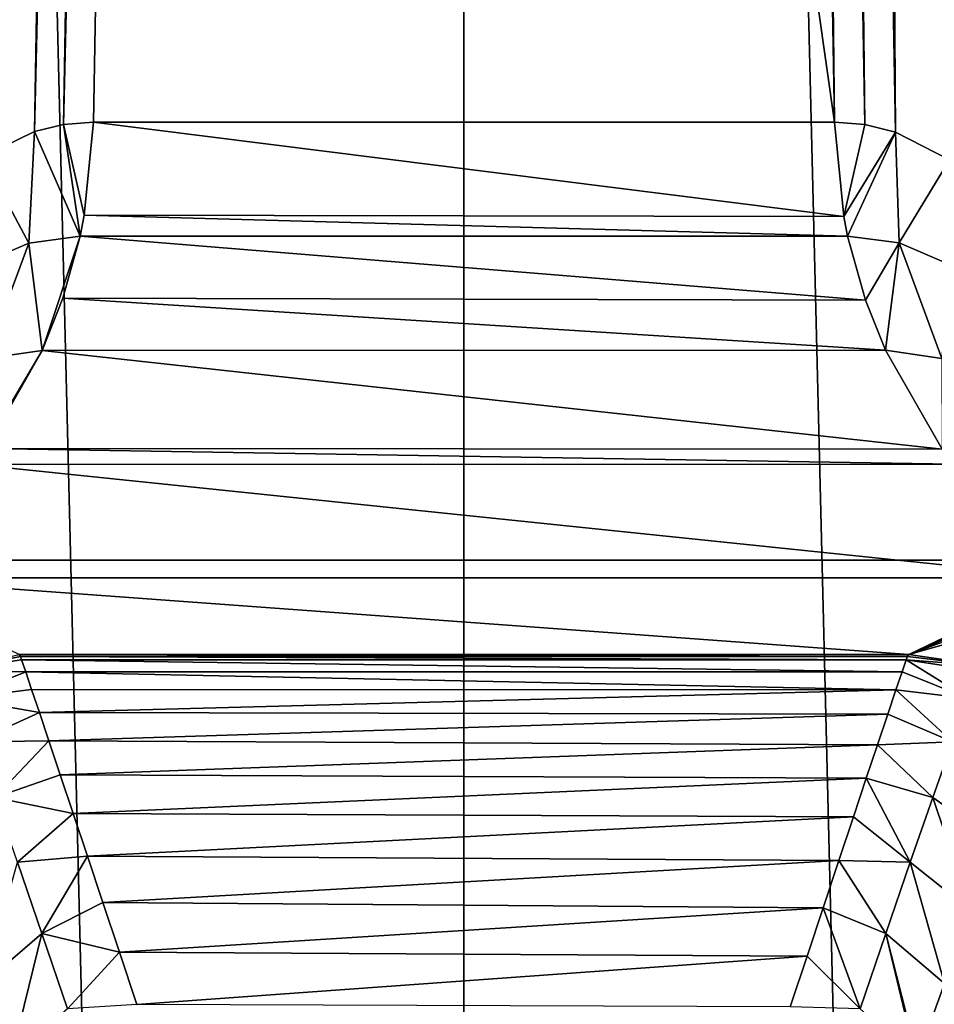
# Model space of a CAD drawing. Header units: millimetres. Extents: x -40 to 40, y -40 to 40.
# Tile 199 of 256: x -1.1 to 1.2, y 0.7 to 3.2. Entities that reach past the tile are written whole.
import ezdxf

# ---------------------------------------------------------------- set-up
doc = ezdxf.new("R2010")
doc.units = ezdxf.units.MM
doc.header["$LTSCALE"] = 26.699852
for name, color, linetype in [('1', 7, 'CONTINUOUS'), ('149', 7, 'CONTINUOUS'), ('150', 7, 'CONTINUOUS'), ('154', 7, 'CONTINUOUS'), ('155', 7, 'CONTINUOUS'), ('16', 7, 'CONTINUOUS'), ('424', 7, 'CONTINUOUS'), ('614', 7, 'CONTINUOUS'), ('737', 7, 'CONTINUOUS'), ('738', 7, 'CONTINUOUS'), ('742', 7, 'CONTINUOUS'), ('743', 7, 'CONTINUOUS'), ('751', 7, 'CONTINUOUS'), ('757', 7, 'CONTINUOUS')]:
    doc.layers.add(name, color=color, linetype=linetype)

msp = doc.modelspace()

# ---------------------------------------------------------------- linework, layer by layer
at = {"layer": '1', "linetype": 'Continuous'}
for points in [[(0, 39.5), (-1.9386, 39.4524), (0, -39.5), (0, 39.5)], [(1.9386, -39.4524), (0, 39.5), (0, -39.5), (1.9386, -39.4524)], [(3.872, 39.3098), (0, 39.5), (1.9386, -39.4524), (3.872, 39.3098)], [(0, -39.5), (-1.9386, 39.4524), (-3.872, -39.3098), (0, -39.5)]]:
    msp.add_3dface(points, dxfattribs=at)
at = {"layer": '149', "linetype": 'Continuous'}
for points in [[(-0.7472, 14.9737, -824.2919), (0.9567, 2.9718, -957.6349), (-0.9567, 2.9718, -957.6349), (-0.7472, 14.9737, -824.2919)], [(0.7472, 14.9737, -824.2919), (0.9567, 2.9718, -957.6349), (-0.7472, 14.9737, -824.2919), (0.7472, 14.9737, -824.2919)], [(-0.9567, 2.9718, -957.6349), (0.9809, 2.7285, -960.3381), (-0.9803, 2.7314, -960.3056), (-0.9567, 2.9718, -957.6349)], [(0.9567, 2.9718, -957.6349), (0.9809, 2.7285, -960.3381), (-0.9567, 2.9718, -957.6349), (0.9567, 2.9718, -957.6349)], [(-0.9803, 2.7314, -960.3056), (0.991, 2.6779, -960.9004), (-0.9912, 2.6773, -960.9068), (-0.9803, 2.7314, -960.3056)], [(0.9809, 2.7285, -960.3381), (0.991, 2.6779, -960.9004), (-0.9803, 2.7314, -960.3056), (0.9809, 2.7285, -960.3381)], [(-0.9912, 2.6773, -960.9068), (1.0374, 2.512, -962.7439), (-1.0357, 2.517, -962.6881), (-0.9912, 2.6773, -960.9068)], [(0.991, 2.6779, -960.9004), (1.0374, 2.512, -962.7439), (-0.9912, 2.6773, -960.9068), (0.991, 2.6779, -960.9004)], [(-1.0357, 2.517, -962.6881), (1.0884, 2.3829, -964.178), (-1.0888, 2.3822, -964.186), (-1.0357, 2.517, -962.6881)], [(1.0374, 2.512, -962.7439), (1.0884, 2.3829, -964.178), (-1.0357, 2.517, -962.6881), (1.0374, 2.512, -962.7439)], [(-1.0888, 2.3822, -964.186), (1.2351, 2.1271, -967.0193), (-1.2334, 2.1295, -966.9933), (-1.0888, 2.3822, -964.186)], [(1.0884, 2.3829, -964.178), (1.2351, 2.1271, -967.0193), (-1.0888, 2.3822, -964.186), (1.0884, 2.3829, -964.178)], [(-1.2334, 2.1295, -966.9933), (1.2634, 2.0888, -967.4448), (-1.264, 2.0881, -967.453), (-1.2334, 2.1295, -966.9933)], [(1.2351, 2.1271, -967.0193), (1.2634, 2.0888, -967.4448), (-1.2334, 2.1295, -966.9933), (1.2351, 2.1271, -967.0193)], [(-1.264, 2.0881, -967.453), (1.5604, 1.7951, -970.7086), (-1.5604, 1.7951, -970.7086), (-1.264, 2.0881, -967.453)], [(1.2634, 2.0888, -967.4448), (1.5604, 1.7951, -970.7086), (-1.264, 2.0881, -967.453), (1.2634, 2.0888, -967.4448)], [(-1.5604, 1.7951, -970.7086), (1.5604, 1.7951, -970.7086), (1.1487, 1.5975, -972.904), (-1.5604, 1.7951, -970.7086)], [(-1.1487, 1.5975, -972.904), (-1.5604, 1.7951, -970.7086), (1.1487, 1.5975, -972.904), (-1.1487, 1.5975, -972.904)]]:
    msp.add_3dface(points, dxfattribs=at)
at = {"layer": '150', "linetype": 'Continuous'}
for points in [[(0.9809, 2.7285, -960.3381), (0.9567, 2.9718, -957.6349), (1.0358, 2.9656, -957.6342), (0.9809, 2.7285, -960.3381)], [(1.115, 2.9462, -957.6324), (0.9809, 2.7285, -960.3381), (1.0358, 2.9656, -957.6342), (1.115, 2.9462, -957.6324)], [(0.991, 2.6779, -960.9004), (0.9809, 2.7285, -960.3381), (1.115, 2.9462, -957.6324), (0.991, 2.6779, -960.9004)], [(0.991, 2.6779, -960.9004), (1.115, 2.9462, -957.6324), (1.1238, 2.6602, -960.8965), (0.991, 2.6779, -960.9004)], [(1.115, 2.9462, -957.6324), (1.2539, 2.8743, -957.6257), (1.1238, 2.6602, -960.8965), (1.115, 2.9462, -957.6324)], [(1.1238, 2.6602, -960.8965), (1.2539, 2.8743, -957.6257), (1.252, 2.6051, -960.889), (1.1238, 2.6602, -960.8965)], [(1.0374, 2.512, -962.7439), (0.991, 2.6779, -960.9004), (1.1238, 2.6602, -960.8965), (1.0374, 2.512, -962.7439)], [(1.0884, 2.3829, -964.178), (1.0374, 2.512, -962.7439), (1.1238, 2.6602, -960.8965), (1.0884, 2.3829, -964.178)], [(1.0884, 2.3829, -964.178), (1.1238, 2.6602, -960.8965), (1.2345, 2.3619, -964.1675), (1.0884, 2.3829, -964.178)], [(1.1238, 2.6602, -960.8965), (1.252, 2.6051, -960.889), (1.2345, 2.3619, -964.1675), (1.1238, 2.6602, -960.8965)], [(1.2351, 2.1271, -967.0193), (1.0884, 2.3829, -964.178), (1.2345, 2.3619, -964.1675), (1.2351, 2.1271, -967.0193)]]:
    msp.add_3dface(points, dxfattribs=at)
at = {"layer": '154', "linetype": 'Continuous'}
for points in [[(1.1487, 1.5975, -972.904), (1.5604, 1.7951, -970.7086), (1.5699, 1.7935, -970.7251), (1.1487, 1.5975, -972.904)], [(1.1487, 1.5975, -972.904), (1.5699, 1.7935, -970.7251), (1.6005, 1.7874, -970.7756), (1.1487, 1.5975, -972.904)], [(1.1487, 1.5975, -972.904), (1.6005, 1.7874, -970.7756), (1.6384, 1.7778, -970.8315), (1.1487, 1.5975, -972.904)], [(1.1487, 1.5975, -972.904), (1.6384, 1.7778, -970.8315), (1.7071, 1.7551, -970.9161), (1.1487, 1.5975, -972.904)], [(1.1487, 1.5975, -972.904), (1.7071, 1.7551, -970.9161), (1.349, 1.5678, -972.9389), (1.1487, 1.5975, -972.904)]]:
    msp.add_3dface(points, dxfattribs=at)
at = {"layer": '155', "linetype": 'Continuous'}
for points in [[(1.1454, 1.5916, -972.9563), (1.349, 1.5678, -972.9389), (1.1422, 1.5834, -973.0083), (1.1454, 1.5916, -972.9563)], [(1.1422, 1.5834, -973.0083), (1.349, 1.5678, -972.9389), (1.3302, 1.5545, -973.0382), (1.1422, 1.5834, -973.0083)], [(1.1487, 1.5975, -972.904), (1.349, 1.5678, -972.9389), (1.1454, 1.5916, -972.9563), (1.1487, 1.5975, -972.904)]]:
    msp.add_3dface(points, dxfattribs=at)
at = {"layer": '16', "linetype": 'Continuous'}
for points in [[(-33.9501, 1.8406, -3.5), (-33.5521, 5.5004, -3.5), (33.9501, 1.8406, -3.5), (-33.9501, 1.8406, -3.5)], [(33.9501, 1.8406, -3.5), (-33.5521, 5.5004, -3.5), (5, 5.4103, -3.5), (33.9501, 1.8406, -3.5)], [(33.9501, -1.8406, -3.5), (-33.9501, 1.8406, -3.5), (33.9501, 1.8406, -3.5), (33.9501, -1.8406, -3.5)], [(-33.9501, -1.8406, -3.5), (-33.9501, 1.8406, -3.5), (33.9501, -1.8406, -3.5), (-33.9501, -1.8406, -3.5)]]:
    msp.add_3dface(points, dxfattribs=at)
at = {"layer": '424', "linetype": 'Continuous'}
for points in [[(-13.8109, 0, -821), (13.8109, 0, -821), (-14.0554, 14.5087, -821.2533), (-13.8109, 0, -821)], [(13.8109, 0, -821), (14.0554, 14.5087, -821.2533), (-14.0554, 14.5087, -821.2533), (13.8109, 0, -821)]]:
    msp.add_3dface(points, dxfattribs=at)
at = {"layer": '614', "linetype": 'Continuous'}
for points in [[(0.9567, 2.9718, -957.6349), (0.7472, 14.9737, -824.2919), (0.8241, 14.9678, -824.2913), (0.9567, 2.9718, -957.6349)], [(1.0358, 2.9656, -957.6342), (0.9567, 2.9718, -957.6349), (0.8241, 14.9678, -824.2913), (1.0358, 2.9656, -957.6342)], [(1.0358, 2.9656, -957.6342), (0.8241, 14.9678, -824.2913), (0.8996, 14.9501, -824.2896), (1.0358, 2.9656, -957.6342)], [(1.115, 2.9462, -957.6324), (0.8996, 14.9501, -824.2896), (1.0333, 14.8842, -824.2834), (1.115, 2.9462, -957.6324)], [(1.115, 2.9462, -957.6324), (1.0358, 2.9656, -957.6342), (0.8996, 14.9501, -824.2896), (1.115, 2.9462, -957.6324)], [(1.2539, 2.8743, -957.6257), (1.0333, 14.8842, -824.2834), (1.1441, 14.7787, -824.2737), (1.2539, 2.8743, -957.6257)], [(1.2539, 2.8743, -957.6257), (1.115, 2.9462, -957.6324), (1.0333, 14.8842, -824.2834), (1.2539, 2.8743, -957.6257)], [(1.3618, 2.7659, -957.6157), (1.1441, 14.7787, -824.2737), (1.2187, 14.6416, -824.2613), (1.3618, 2.7659, -957.6157)], [(1.3618, 2.7659, -957.6157), (1.2539, 2.8743, -957.6257), (1.1441, 14.7787, -824.2737), (1.3618, 2.7659, -957.6157)]]:
    msp.add_3dface(points, dxfattribs=at)
at = {"layer": '737', "linetype": 'Continuous'}
for points in [[(-1.1487, 1.5975, -972.904), (1.1454, 1.5916, -972.9563), (-1.1454, 1.5916, -972.9563), (-1.1487, 1.5975, -972.904)], [(-1.1487, 1.5975, -972.904), (1.1487, 1.5975, -972.904), (1.1454, 1.5916, -972.9563), (-1.1487, 1.5975, -972.904)], [(-1.1454, 1.5916, -972.9563), (1.1422, 1.5834, -973.0083), (-1.1422, 1.5834, -973.0083), (-1.1454, 1.5916, -972.9563)], [(1.1454, 1.5916, -972.9563), (1.1422, 1.5834, -973.0083), (-1.1454, 1.5916, -972.9563), (1.1454, 1.5916, -972.9563)], [(-1.1422, 1.5834, -973.0083), (1.1422, 1.5834, -973.0083), (1.1316, 1.5526, -973.1381), (-1.1422, 1.5834, -973.0083)], [(-1.1316, 1.5525, -973.1385), (-1.1422, 1.5834, -973.0083), (1.1316, 1.5526, -973.1381), (-1.1316, 1.5525, -973.1385)], [(1.1159, 1.5062, -973.2669), (-1.1316, 1.5525, -973.1385), (1.1316, 1.5526, -973.1381), (1.1159, 1.5062, -973.2669)], [(-1.1162, 1.5071, -973.265), (-1.1316, 1.5525, -973.1385), (1.1159, 1.5062, -973.2669), (-1.1162, 1.5071, -973.265)], [(-1.0961, 1.4473, -973.3863), (-1.1162, 1.5071, -973.265), (1.1159, 1.5062, -973.2669), (-1.0961, 1.4473, -973.3863)], [(1.0946, 1.4431, -973.3937), (-1.0961, 1.4473, -973.3863), (1.1159, 1.5062, -973.2669), (1.0946, 1.4431, -973.3937)], [(-1.0714, 1.3739, -973.5008), (-1.0961, 1.4473, -973.3863), (1.0946, 1.4431, -973.3937), (-1.0714, 1.3739, -973.5008)], [(1.0681, 1.364, -973.5141), (-1.0714, 1.3739, -973.5008), (1.0946, 1.4431, -973.3937), (1.0681, 1.364, -973.5141)], [(-1.0422, 1.2865, -973.6077), (-1.0714, 1.3739, -973.5008), (1.0681, 1.364, -973.5141), (-1.0422, 1.2865, -973.6077)], [(1.0392, 1.2775, -973.6174), (-1.0422, 1.2865, -973.6077), (1.0681, 1.364, -973.5141), (1.0392, 1.2775, -973.6174)], [(-1.0089, 1.1868, -973.7045), (-1.0422, 1.2865, -973.6077), (1.0392, 1.2775, -973.6174), (-1.0089, 1.1868, -973.7045)], [(1.0059, 1.1776, -973.7123), (-1.0089, 1.1868, -973.7045), (1.0392, 1.2775, -973.6174), (1.0059, 1.1776, -973.7123)], [(-0.9721, 1.0762, -973.7893), (-1.0089, 1.1868, -973.7045), (1.0059, 1.1776, -973.7123), (-0.9721, 1.0762, -973.7893)], [(0.9685, 1.0654, -973.7966), (-0.9721, 1.0762, -973.7893), (1.0059, 1.1776, -973.7123), (0.9685, 1.0654, -973.7966)], [(-0.9322, 0.9563, -973.8609), (-0.9721, 1.0762, -973.7893), (0.9685, 1.0654, -973.7966), (-0.9322, 0.9563, -973.8609)], [(0.9278, 0.9429, -973.8678), (-0.9322, 0.9563, -973.8609), (0.9685, 1.0654, -973.7966), (0.9278, 0.9429, -973.8678)], [(-0.8896, 0.8279, -973.9184), (-0.9322, 0.9563, -973.8609), (0.9278, 0.9429, -973.8678), (-0.8896, 0.8279, -973.9184)], [(0.8863, 0.8181, -973.9221), (-0.8896, 0.8279, -973.9184), (0.9278, 0.9429, -973.8678), (0.8863, 0.8181, -973.9221)], [(-0.8449, 0.6933, -973.9606), (-0.8896, 0.8279, -973.9184), (0.8863, 0.8181, -973.9221), (-0.8449, 0.6933, -973.9606)], [(0.8429, 0.6873, -973.9621), (-0.8449, 0.6933, -973.9606), (0.8863, 0.8181, -973.9221), (0.8429, 0.6873, -973.9621)]]:
    msp.add_3dface(points, dxfattribs=at)
at = {"layer": '738', "linetype": 'Continuous'}
for points in [[(-1.1487, 1.5975, -972.904), (-1.1454, 1.5916, -972.9563), (-1.3301, 1.5546, -973.0382), (-1.1487, 1.5975, -972.904)], [(-1.1454, 1.5916, -972.9563), (-1.1422, 1.5834, -973.0083), (-1.3301, 1.5546, -973.0382), (-1.1454, 1.5916, -972.9563)]]:
    msp.add_3dface(points, dxfattribs=at)
at = {"layer": '742', "linetype": 'Continuous'}
for points in [[(-1.0336, 2.9659, -957.6343), (-0.9912, 2.6773, -960.9068), (-1.1091, 2.9482, -957.6325), (-1.0336, 2.9659, -957.6343)], [(-0.9567, 2.9718, -957.6349), (-0.9803, 2.7314, -960.3056), (-1.0336, 2.9659, -957.6343), (-0.9567, 2.9718, -957.6349)], [(-0.9803, 2.7314, -960.3056), (-0.9912, 2.6773, -960.9068), (-1.0336, 2.9659, -957.6343), (-0.9803, 2.7314, -960.3056)], [(-1.1091, 2.9482, -957.6325), (-1.1239, 2.6596, -960.9031), (-1.2428, 2.8823, -957.6264), (-1.1091, 2.9482, -957.6325)], [(-0.9912, 2.6773, -960.9068), (-1.1239, 2.6596, -960.9031), (-1.1091, 2.9482, -957.6325), (-0.9912, 2.6773, -960.9068)], [(-1.1239, 2.6596, -960.9031), (-1.2521, 2.6046, -960.8956), (-1.2428, 2.8823, -957.6264), (-1.1239, 2.6596, -960.9031)], [(-0.9912, 2.6773, -960.9068), (-1.0888, 2.3822, -964.186), (-1.1239, 2.6596, -960.9031), (-0.9912, 2.6773, -960.9068)], [(-0.9912, 2.6773, -960.9068), (-1.0357, 2.517, -962.6881), (-1.0888, 2.3822, -964.186), (-0.9912, 2.6773, -960.9068)], [(-1.1239, 2.6596, -960.9031), (-1.2347, 2.3613, -964.1741), (-1.2521, 2.6046, -960.8956), (-1.1239, 2.6596, -960.9031)], [(-1.0888, 2.3822, -964.186), (-1.2347, 2.3613, -964.1741), (-1.1239, 2.6596, -960.9031), (-1.0888, 2.3822, -964.186)], [(-1.0888, 2.3822, -964.186), (-1.2334, 2.1295, -966.9933), (-1.264, 2.0881, -967.453), (-1.0888, 2.3822, -964.186)], [(-1.0888, 2.3822, -964.186), (-1.264, 2.0881, -967.453), (-1.2347, 2.3613, -964.1741), (-1.0888, 2.3822, -964.186)]]:
    msp.add_3dface(points, dxfattribs=at)
at = {"layer": '743', "linetype": 'Continuous'}
for points in [[(-0.8263, 14.9675, -824.2912), (-1.1091, 2.9482, -957.6325), (-0.9055, 14.9481, -824.2894), (-0.8263, 14.9675, -824.2912)], [(-1.0336, 2.9659, -957.6343), (-1.1091, 2.9482, -957.6325), (-0.8263, 14.9675, -824.2912), (-1.0336, 2.9659, -957.6343)], [(-0.7472, 14.9737, -824.2919), (-0.9567, 2.9718, -957.6349), (-1.0336, 2.9659, -957.6343), (-0.7472, 14.9737, -824.2919)], [(-0.7472, 14.9737, -824.2919), (-1.0336, 2.9659, -957.6343), (-0.8263, 14.9675, -824.2912), (-0.7472, 14.9737, -824.2919)], [(-0.9055, 14.9481, -824.2894), (-1.2428, 2.8823, -957.6264), (-1.0444, 14.8763, -824.2827), (-0.9055, 14.9481, -824.2894)], [(-1.1091, 2.9482, -957.6325), (-1.2428, 2.8823, -957.6264), (-0.9055, 14.9481, -824.2894), (-1.1091, 2.9482, -957.6325)], [(-1.0444, 14.8763, -824.2827), (-1.3536, 2.7768, -957.6167), (-1.1523, 14.7678, -824.2727), (-1.0444, 14.8763, -824.2827)], [(-1.2428, 2.8823, -957.6264), (-1.3536, 2.7768, -957.6167), (-1.0444, 14.8763, -824.2827), (-1.2428, 2.8823, -957.6264)]]:
    msp.add_3dface(points, dxfattribs=at)
at = {"layer": '751', "linetype": 'Continuous'}
for points in [[(-1.1422, 1.5834, -973.0083), (-1.1316, 1.5525, -973.1385), (-1.3301, 1.5546, -973.0382), (-1.1422, 1.5834, -973.0083)], [(-1.3301, 1.5546, -973.0382), (-1.1316, 1.5525, -973.1385), (-1.3028, 1.4831, -973.2667), (-1.3301, 1.5546, -973.0382)], [(-1.1316, 1.5525, -973.1385), (-1.1162, 1.5071, -973.265), (-1.3028, 1.4831, -973.2667), (-1.1316, 1.5525, -973.1385)], [(-1.1162, 1.5071, -973.265), (-1.0961, 1.4473, -973.3863), (-1.3028, 1.4831, -973.2667), (-1.1162, 1.5071, -973.265)], [(-1.3028, 1.4831, -973.2667), (-1.0961, 1.4473, -973.3863), (-1.2619, 1.3714, -973.4699), (-1.3028, 1.4831, -973.2667)], [(-1.0961, 1.4473, -973.3863), (-1.0714, 1.3739, -973.5008), (-1.2619, 1.3714, -973.4699), (-1.0961, 1.4473, -973.3863)], [(-1.2619, 1.3714, -973.4699), (-1.0714, 1.3739, -973.5008), (-1.211, 1.228, -973.6416), (-1.2619, 1.3714, -973.4699)], [(-1.0714, 1.3739, -973.5008), (-1.0422, 1.2865, -973.6077), (-1.211, 1.228, -973.6416), (-1.0714, 1.3739, -973.5008)], [(-1.0422, 1.2865, -973.6077), (-1.0089, 1.1868, -973.7045), (-1.211, 1.228, -973.6416), (-1.0422, 1.2865, -973.6077)], [(-1.211, 1.228, -973.6416), (-1.0089, 1.1868, -973.7045), (-1.1528, 1.0607, -973.7789), (-1.211, 1.228, -973.6416)], [(-1.0089, 1.1868, -973.7045), (-0.9721, 1.0762, -973.7893), (-1.1528, 1.0607, -973.7789), (-1.0089, 1.1868, -973.7045)], [(-1.1528, 1.0607, -973.7789), (-0.9721, 1.0762, -973.7893), (-1.0898, 0.8766, -973.8808), (-1.1528, 1.0607, -973.7789)], [(-0.9721, 1.0762, -973.7893), (-0.9322, 0.9563, -973.8609), (-1.0898, 0.8766, -973.8808), (-0.9721, 1.0762, -973.7893)], [(-1.1528, 1.0607, -973.7789), (-1.0898, 0.8766, -973.8808), (-1.2408, 0.7477, -973.8728), (-1.1528, 1.0607, -973.7789)], [(-0.9322, 0.9563, -973.8609), (-0.8896, 0.8279, -973.9184), (-1.0898, 0.8766, -973.8808), (-0.9322, 0.9563, -973.8609)], [(-1.0898, 0.8766, -973.8808), (-1.1692, 0.5535, -973.9199), (-1.2408, 0.7477, -973.8728), (-1.0898, 0.8766, -973.8808)], [(-1.1692, 0.5535, -973.9199), (-1.0898, 0.8766, -973.8808), (-1.0238, 0.6821, -973.947), (-1.1692, 0.5535, -973.9199)], [(-1.0898, 0.8766, -973.8808), (-0.8896, 0.8279, -973.9184), (-1.0238, 0.6821, -973.947), (-1.0898, 0.8766, -973.8808)], [(-0.8896, 0.8279, -973.9184), (-0.8449, 0.6933, -973.9606), (-1.0238, 0.6821, -973.947), (-0.8896, 0.8279, -973.9184)]]:
    msp.add_3dface(points, dxfattribs=at)
at = {"layer": '757', "linetype": 'Continuous'}
for points in [[(1.1316, 1.5526, -973.1381), (1.1422, 1.5834, -973.0083), (1.3028, 1.4831, -973.2667), (1.1316, 1.5526, -973.1381)], [(1.1422, 1.5834, -973.0083), (1.3302, 1.5545, -973.0382), (1.3028, 1.4831, -973.2667), (1.1422, 1.5834, -973.0083)], [(1.1159, 1.5062, -973.2669), (1.1316, 1.5526, -973.1381), (1.3028, 1.4831, -973.2667), (1.1159, 1.5062, -973.2669)], [(1.0946, 1.4431, -973.3937), (1.1159, 1.5062, -973.2669), (1.2619, 1.3714, -973.4699), (1.0946, 1.4431, -973.3937)], [(1.2619, 1.3714, -973.4699), (1.1159, 1.5062, -973.2669), (1.3028, 1.4831, -973.2667), (1.2619, 1.3714, -973.4699)], [(1.0681, 1.364, -973.5141), (1.0946, 1.4431, -973.3937), (1.2619, 1.3714, -973.4699), (1.0681, 1.364, -973.5141)], [(1.0392, 1.2775, -973.6174), (1.0681, 1.364, -973.5141), (1.211, 1.228, -973.6416), (1.0392, 1.2775, -973.6174)], [(1.211, 1.228, -973.6416), (1.0681, 1.364, -973.5141), (1.2619, 1.3714, -973.4699), (1.211, 1.228, -973.6416)], [(1.211, 1.228, -973.6416), (1.2619, 1.3714, -973.4699), (1.3748, 1.1123, -973.6652), (1.211, 1.228, -973.6416)], [(1.0059, 1.1776, -973.7123), (1.0392, 1.2775, -973.6174), (1.1528, 1.0607, -973.7789), (1.0059, 1.1776, -973.7123)], [(1.1528, 1.0607, -973.7789), (1.0392, 1.2775, -973.6174), (1.211, 1.228, -973.6416), (1.1528, 1.0607, -973.7789)], [(1.1528, 1.0607, -973.7789), (1.211, 1.228, -973.6416), (1.3094, 0.9361, -973.7888), (1.1528, 1.0607, -973.7789)], [(1.3094, 0.9361, -973.7888), (1.211, 1.228, -973.6416), (1.3748, 1.1123, -973.6652), (1.3094, 0.9361, -973.7888)], [(0.9685, 1.0654, -973.7966), (1.0059, 1.1776, -973.7123), (1.1528, 1.0607, -973.7789), (0.9685, 1.0654, -973.7966)], [(0.9278, 0.9429, -973.8678), (0.9685, 1.0654, -973.7966), (1.0898, 0.8766, -973.8808), (0.9278, 0.9429, -973.8678)], [(1.0898, 0.8766, -973.8808), (0.9685, 1.0654, -973.7966), (1.1528, 1.0607, -973.7789), (1.0898, 0.8766, -973.8808)], [(1.0898, 0.8766, -973.8808), (1.1528, 1.0607, -973.7789), (1.2408, 0.7478, -973.8728), (1.0898, 0.8766, -973.8808)], [(1.2408, 0.7478, -973.8728), (1.1528, 1.0607, -973.7789), (1.3094, 0.9361, -973.7888), (1.2408, 0.7478, -973.8728)], [(0.8863, 0.8181, -973.9221), (0.9278, 0.9429, -973.8678), (1.0238, 0.6821, -973.947), (0.8863, 0.8181, -973.9221)], [(1.0238, 0.6821, -973.947), (0.9278, 0.9429, -973.8678), (1.0898, 0.8766, -973.8808), (1.0238, 0.6821, -973.947)], [(1.1673, 0.5529, -973.9206), (1.0238, 0.6821, -973.947), (1.0898, 0.8766, -973.8808), (1.1673, 0.5529, -973.9206)], [(1.1711, 0.5542, -973.9192), (1.1673, 0.5529, -973.9206), (1.0898, 0.8766, -973.8808), (1.1711, 0.5542, -973.9192)], [(1.1711, 0.5542, -973.9192), (1.0898, 0.8766, -973.8808), (1.2408, 0.7478, -973.8728), (1.1711, 0.5542, -973.9192)], [(0.8429, 0.6873, -973.9621), (0.8863, 0.8181, -973.9221), (1.0238, 0.6821, -973.947), (0.8429, 0.6873, -973.9621)], [(1.2956, 0.5959, -973.8639), (1.1711, 0.5542, -973.9192), (1.2408, 0.7478, -973.8728), (1.2956, 0.5959, -973.8639)]]:
    msp.add_3dface(points, dxfattribs=at)

doc.saveas('drawing.dxf')
